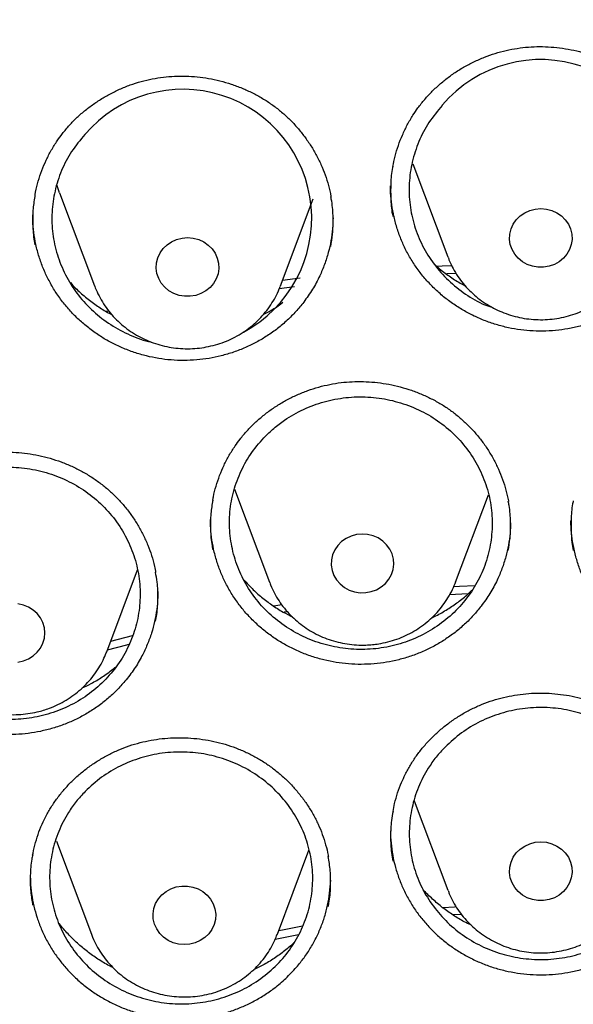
# Model space of a CAD drawing. Header units: millimetres. Extents: x 8 to 1577, y 12 to 2536.
# Tile 78 of 108: x 763 to 770, y 2148 to 2160. Entities that reach past the tile are written whole.
import ezdxf

# ---------------------------------------------------------------- set-up
doc = ezdxf.new("R2010")
doc.units = ezdxf.units.MM

msp = doc.modelspace()

# ---------------------------------------------------------------- linework, layer by layer
at = {"color": 7, "linetype": 'Continuous', "lineweight": 30}
for p, q in [((768.164, 2158.435), (768.611, 2157.247)), ((763.649, 2158.064), (763.614, 2158.167)), ((763.649, 2158.064), (764.096, 2156.876)), ((766.472, 2156.876), (766.891, 2157.989)), ((768.717, 2157.036), (768.597, 2157.031)), ((766.472, 2156.876), (766.47, 2156.871)), ((766.653, 2156.865), (766.455, 2156.84)), ((764.246, 2156.554), (764.277, 2156.56)), ((765.885, 2154.279), (766.332, 2153.091)), ((768.708, 2153.091), (769.129, 2154.207)), ((764.251, 2152.202), (764.644, 2153.248)), ((768.708, 2153.091), (768.712, 2153.101)), ((768.869, 2152.943), (768.63, 2152.931)), ((766.388, 2152.79), (766.49, 2152.807)), ((764.302, 2152.338), (764.583, 2152.412)), ((764.246, 2152.191), (764.251, 2152.202)), ((768.181, 2150.3), (768.611, 2149.158)), ((763.609, 2149.784), (764.056, 2148.596)), ((766.432, 2148.596), (766.836, 2149.671)), ((768.787, 2148.849), (768.682, 2148.842)), ((766.701, 2148.588), (766.403, 2148.528))]:
    msp.add_line(p, q, dxfattribs=at)
at = {"color": 7, "linetype": 'Continuous', "lineweight": 30, "flags": 128}
for points in [[(769.799, 2157.864), (769.87, 2157.858), (769.94, 2157.84), (770.004, 2157.81), (770.062, 2157.771), (770.112, 2157.722), (770.151, 2157.666), (770.179, 2157.604), (770.195, 2157.539), (770.199, 2157.471), (770.189, 2157.405), (770.167, 2157.341), (770.133, 2157.282), (770.088, 2157.229), (770.034, 2157.185), (769.973, 2157.15), (769.905, 2157.127), (769.835, 2157.115), (769.763, 2157.115), (769.693, 2157.127), (769.625, 2157.15), (769.564, 2157.185), (769.51, 2157.229), (769.465, 2157.282), (769.431, 2157.341), (769.409, 2157.405), (769.399, 2157.471), (769.403, 2157.539), (769.419, 2157.604), (769.447, 2157.666), (769.486, 2157.722), (769.536, 2157.771), (769.594, 2157.81), (769.658, 2157.84), (769.728, 2157.858), (769.799, 2157.864)], [(765.215, 2157.487), (765.286, 2157.493), (765.358, 2157.487), (765.427, 2157.468), (765.491, 2157.439), (765.549, 2157.399), (765.598, 2157.35), (765.637, 2157.294), (765.665, 2157.232), (765.681, 2157.166), (765.684, 2157.099), (765.674, 2157.032), (765.651, 2156.969), (765.617, 2156.909), (765.572, 2156.857), (765.518, 2156.813), (765.456, 2156.779), (765.389, 2156.755), (765.318, 2156.744), (765.246, 2156.744), (765.176, 2156.756), (765.109, 2156.78), (765.047, 2156.815), (764.994, 2156.86), (764.949, 2156.913), (764.916, 2156.972), (764.894, 2157.036), (764.884, 2157.103), (764.888, 2157.17), (764.904, 2157.235), (764.933, 2157.297), (764.973, 2157.353), (765.022, 2157.402), (765.081, 2157.441), (765.145, 2157.47), (765.215, 2157.487)], [(768.475, 2157.129), (768.539, 2157.132), (768.662, 2157.138)], [(766.5, 2156.95), (766.658, 2156.97), (766.723, 2156.978)], [(767.562, 2152.959), (767.632, 2152.972), (767.699, 2152.996), (767.76, 2153.032), (767.814, 2153.077), (767.857, 2153.13), (767.89, 2153.19), (767.912, 2153.254), (767.92, 2153.321), (767.916, 2153.388), (767.899, 2153.453), (767.87, 2153.515), (767.829, 2153.57), (767.779, 2153.618), (767.72, 2153.657), (767.655, 2153.685), (767.586, 2153.702), (767.514, 2153.707), (767.443, 2153.7), (767.374, 2153.681), (767.31, 2153.651), (767.253, 2153.611), (767.204, 2153.562), (767.165, 2153.505), (767.138, 2153.443), (767.123, 2153.377), (767.121, 2153.31), (767.132, 2153.243), (767.155, 2153.179), (767.19, 2153.121), (767.235, 2153.069), (767.29, 2153.025), (767.352, 2152.992), (767.42, 2152.969), (767.49, 2152.958), (767.562, 2152.959)], [(768.684, 2153.038), (768.762, 2153.042), (768.959, 2153.051)], [(763.186, 2152.086), (763.252, 2152.113), (763.312, 2152.15), (763.364, 2152.196), (763.406, 2152.251), (763.437, 2152.311), (763.456, 2152.376), (763.462, 2152.443), (763.456, 2152.51), (763.437, 2152.575), (763.406, 2152.636), (763.364, 2152.69), (763.312, 2152.736), (763.252, 2152.773), (763.186, 2152.8), (763.116, 2152.815)], [(766.565, 2152.714), (766.529, 2152.709), (766.521, 2152.708)], [(764.528, 2152.294), (764.504, 2152.288), (764.258, 2152.222)], [(763.116, 2152.071), (763.186, 2152.086)], [(769.799, 2149.775), (769.87, 2149.769), (769.94, 2149.751), (770.004, 2149.722), (770.062, 2149.682), (770.112, 2149.634), (770.151, 2149.578), (770.179, 2149.516), (770.195, 2149.45), (770.199, 2149.383), (770.189, 2149.316), (770.167, 2149.252), (770.133, 2149.193), (770.088, 2149.14), (770.034, 2149.096), (769.973, 2149.062), (769.905, 2149.038), (769.835, 2149.026), (769.763, 2149.026), (769.693, 2149.038), (769.625, 2149.062), (769.564, 2149.096), (769.51, 2149.14), (769.465, 2149.193), (769.431, 2149.252), (769.409, 2149.316), (769.399, 2149.383), (769.403, 2149.45), (769.419, 2149.516), (769.447, 2149.578), (769.486, 2149.634), (769.536, 2149.682), (769.594, 2149.722), (769.658, 2149.751), (769.728, 2149.769), (769.799, 2149.775)], [(765.14, 2149.2), (765.211, 2149.211), (765.283, 2149.211), (765.353, 2149.198), (765.42, 2149.174), (765.481, 2149.139), (765.535, 2149.094), (765.579, 2149.042), (765.613, 2148.982), (765.634, 2148.918), (765.644, 2148.851), (765.64, 2148.784), (765.623, 2148.719), (765.595, 2148.657), (765.555, 2148.601), (765.505, 2148.553), (765.446, 2148.514), (765.382, 2148.485), (765.312, 2148.467), (765.241, 2148.462), (765.169, 2148.468), (765.1, 2148.487), (765.036, 2148.516), (764.978, 2148.556), (764.929, 2148.605), (764.89, 2148.662), (764.862, 2148.724), (764.847, 2148.79), (764.844, 2148.857), (764.854, 2148.923), (764.877, 2148.987), (764.912, 2149.046), (764.957, 2149.099), (765.011, 2149.142), (765.073, 2149.176), (765.14, 2149.2)], [(768.545, 2148.936), (768.698, 2148.947), (768.717, 2148.948)], [(766.449, 2148.642), (766.519, 2148.656), (766.752, 2148.701)]]:
    msp.add_lwpolyline(points, dxfattribs=at)
at = {"color": 7, "linetype": 'Continuous', "lineweight": 30}
for centre, radius, start, end in [((769.797, 2158.123), 1.645, 291.5486, 139.8608), ((765.224, 2157.741), 1.647, 298.0688, 139.4752)]:
    msp.add_arc(centre, radius, start, end, dxfattribs=at)
for points, knots in [([(802.175, 2150.439), (802.162, 2150.485), (802.133, 2150.586), (802.084, 2150.752), (802.027, 2150.944), (801.961, 2151.163), (801.887, 2151.403), (801.803, 2151.666), (801.7, 2151.979), (801.574, 2152.348), (801.42, 2152.775), (801.244, 2153.246), (801.04, 2153.759), (800.807, 2154.316), (800.545, 2154.906), (800.253, 2155.527), (799.972, 2156.091), (799.71, 2156.591), (799.476, 2157.021), (799.236, 2157.447), (798.996, 2157.855), (798.766, 2158.236), (798.546, 2158.588), (798.337, 2158.912), (798.139, 2159.213), (797.952, 2159.49), (797.778, 2159.742), (797.621, 2159.966), (797.481, 2160.161), (797.359, 2160.328), (797.26, 2160.462), (797.183, 2160.566), (797.126, 2160.643), (797.079, 2160.705), (797.033, 2160.765), (796.98, 2160.835), (796.912, 2160.924), (796.824, 2161.039), (796.713, 2161.181), (796.578, 2161.352), (796.421, 2161.548), (796.241, 2161.769), (795.961, 2162.105), (795.591, 2162.537), (795.138, 2163.041), (794.698, 2163.512), (794.272, 2163.95), (793.862, 2164.356), (793.463, 2164.738), (793.059, 2165.112), (792.624, 2165.501), (792.145, 2165.914), (791.617, 2166.35), (791.052, 2166.797), (790.449, 2167.252), (789.809, 2167.714), (789.123, 2168.182), (788.392, 2168.656), (787.671, 2169.096), (786.97, 2169.502), (786.294, 2169.872), (785.604, 2170.231), (784.917, 2170.568), (784.251, 2170.876), (783.612, 2171.157), (783, 2171.411), (782.416, 2171.64), (781.861, 2171.847), (781.34, 2172.031), (780.852, 2172.196), (780.399, 2172.341), (779.976, 2172.471), (779.596, 2172.582), (779.257, 2172.678), (778.96, 2172.758), (778.699, 2172.827), (778.489, 2172.881), (778.328, 2172.921), (778.201, 2172.952), (778.08, 2172.981), (777.937, 2173.015), (777.758, 2173.057), (777.532, 2173.109), (777.264, 2173.168), (776.954, 2173.233), (776.602, 2173.304), (776.208, 2173.379), (775.771, 2173.456), (775.291, 2173.535), (774.769, 2173.613), (774.203, 2173.689), (773.594, 2173.76), (772.903, 2173.828), (772.149, 2173.887), (771.353, 2173.931), (770.574, 2173.957), (769.745, 2173.966), (768.872, 2173.955), (767.959, 2173.918), (767.083, 2173.861), (766.244, 2173.786), (765.53, 2173.706), (764.934, 2173.627), (764.446, 2173.556), (763.976, 2173.481), (763.521, 2173.402), (763.084, 2173.321), (762.695, 2173.243), (762.362, 2173.174), (762.093, 2173.115), (761.867, 2173.063), (761.691, 2173.023), (761.561, 2172.992), (761.472, 2172.97), (761.401, 2172.953), (761.324, 2172.934), (761.22, 2172.909), (761.079, 2172.873), (760.911, 2172.83), (760.721, 2172.781), (760.509, 2172.724), (760.24, 2172.65), (759.906, 2172.555), (759.502, 2172.435), (759.057, 2172.296), (758.574, 2172.139), (758.066, 2171.965), (757.548, 2171.778), (756.886, 2171.527), (756.085, 2171.202), (755.149, 2170.789), (754.2, 2170.337), (753.239, 2169.841), (752.269, 2169.3), (751.312, 2168.725), (750.372, 2168.117), (749.484, 2167.499), (748.654, 2166.883), (747.889, 2166.278), (747.159, 2165.666), (746.466, 2165.049), (745.808, 2164.43), (745.185, 2163.809), (744.639, 2163.236), (744.166, 2162.716), (743.766, 2162.258), (743.398, 2161.819), (743.127, 2161.486), (742.943, 2161.254), (742.838, 2161.12), (742.746, 2161.003), (742.676, 2160.911), (742.628, 2160.848), (742.591, 2160.8), (742.553, 2160.75), (742.504, 2160.685), (742.436, 2160.595), (742.348, 2160.476), (742.237, 2160.326), (742.109, 2160.149), (741.963, 2159.946), (741.805, 2159.72), (741.559, 2159.364), (741.233, 2158.874), (740.848, 2158.265), (740.477, 2157.647), (740.121, 2157.023), (739.77, 2156.371), (739.465, 2155.772), (739.206, 2155.234), (738.989, 2154.762), (738.776, 2154.278), (738.572, 2153.792), (738.382, 2153.316), (738.211, 2152.867), (738.06, 2152.449), (737.926, 2152.064), (737.808, 2151.711), (737.706, 2151.392), (737.617, 2151.106), (737.542, 2150.853), (737.478, 2150.636), (737.441, 2150.501), (737.423, 2150.439)], [0, 0, 0, 0, 0.001644, 0.003567, 0.005926, 0.008642, 0.011704, 0.015019, 0.018579, 0.023611, 0.029063, 0.034936, 0.041694, 0.048934, 0.056656, 0.06486, 0.073546, 0.07922, 0.085081, 0.091045, 0.096702, 0.101999, 0.106935, 0.111512, 0.115728, 0.119759, 0.123395, 0.126635, 0.12948, 0.131931, 0.133986, 0.13539, 0.136523, 0.137384, 0.138168, 0.139194, 0.140505, 0.142143, 0.144321, 0.146894, 0.149861, 0.153223, 0.156966, 0.165341, 0.17331, 0.180874, 0.188033, 0.194788, 0.201137, 0.207384, 0.214068, 0.221552, 0.229529, 0.237999, 0.246702, 0.255871, 0.265506, 0.275605, 0.28617, 0.294797, 0.303711, 0.312856, 0.321711, 0.330153, 0.33818, 0.345793, 0.352992, 0.359777, 0.366147, 0.372001, 0.377456, 0.382511, 0.387167, 0.391045, 0.394595, 0.397716, 0.400318, 0.401997, 0.403407, 0.404797, 0.406269, 0.408439, 0.411091, 0.414224, 0.417838, 0.421934, 0.426512, 0.43157, 0.437111, 0.443132, 0.449635, 0.45662, 0.464085, 0.473353, 0.48246, 0.491324, 0.499945, 0.510755, 0.521155, 0.531147, 0.540731, 0.549906, 0.555693, 0.561304, 0.56674, 0.572001, 0.577087, 0.581955, 0.585584, 0.588725, 0.591376, 0.593539, 0.594895, 0.595949, 0.596701, 0.597372, 0.598676, 0.600383, 0.602357, 0.6046, 0.60711, 0.609889, 0.614191, 0.61901, 0.624346, 0.630198, 0.636467, 0.64279, 0.649134, 0.660817, 0.672571, 0.684395, 0.697141, 0.709968, 0.722876, 0.735865, 0.748901, 0.760534, 0.7719, 0.782999, 0.79383, 0.804396, 0.814693, 0.824724, 0.832252, 0.839416, 0.846155, 0.852469, 0.85459, 0.856659, 0.858496, 0.859866, 0.860768, 0.861303, 0.862016, 0.86298, 0.864193, 0.866024, 0.868232, 0.870816, 0.873777, 0.877111, 0.880623, 0.889162, 0.898067, 0.906326, 0.914876, 0.923718, 0.932851, 0.938938, 0.945148, 0.95148, 0.957927, 0.964124, 0.969879, 0.97519, 0.980058, 0.984485, 0.988469, 0.992012, 0.995113, 0.997776, 1, 1, 1, 1]), ([(737.464, 2138.407), (737.467, 2138.43), (737.502, 2138.641), (737.577, 2139.037), (737.69, 2139.596), (737.816, 2140.153), (737.952, 2140.707), (738.099, 2141.259), (738.257, 2141.809), (738.425, 2142.355), (738.605, 2142.899), (738.795, 2143.439), (738.996, 2143.976), (739.207, 2144.509), (739.429, 2145.039), (739.662, 2145.564), (739.904, 2146.086), (740.157, 2146.603), (740.42, 2147.115), (740.694, 2147.623), (740.977, 2148.126), (741.27, 2148.625), (741.573, 2149.118), (741.885, 2149.605), (742.207, 2150.087), (742.539, 2150.564), (742.88, 2151.034), (743.23, 2151.499), (743.589, 2151.957), (743.957, 2152.409), (744.335, 2152.855), (744.72, 2153.294), (745.115, 2153.726), (745.518, 2154.152), (745.929, 2154.57), (746.348, 2154.981), (746.776, 2155.384), (747.211, 2155.781), (747.654, 2156.169), (748.105, 2156.55), (748.563, 2156.923), (749.029, 2157.288), (749.501, 2157.644), (749.981, 2157.993), (750.467, 2158.333), (750.96, 2158.664), (751.46, 2158.987), (751.965, 2159.301), (752.477, 2159.607), (752.995, 2159.903), (753.518, 2160.19), (754.048, 2160.469), (754.582, 2160.738), (755.122, 2160.997), (755.667, 2161.247), (756.216, 2161.488), (756.771, 2161.719), (757.329, 2161.941), (757.892, 2162.152), (758.459, 2162.354), (759.03, 2162.546), (759.605, 2162.728), (760.183, 2162.9), (760.765, 2163.062), (761.349, 2163.214), (761.937, 2163.356), (762.527, 2163.487), (763.12, 2163.609), (763.715, 2163.719), (764.312, 2163.82), (764.911, 2163.91), (765.511, 2163.99), (766.113, 2164.059), (766.717, 2164.118), (767.321, 2164.166), (767.926, 2164.204), (768.532, 2164.231), (769.139, 2164.248), (769.745, 2164.254), (770.352, 2164.25), (770.958, 2164.235), (771.564, 2164.209), (772.169, 2164.174), (772.774, 2164.127), (773.377, 2164.07), (773.98, 2164.003), (774.581, 2163.925), (775.18, 2163.837), (775.777, 2163.738), (776.373, 2163.629), (776.966, 2163.51), (777.556, 2163.38), (778.144, 2163.24), (778.729, 2163.09), (779.312, 2162.93), (779.89, 2162.76), (780.466, 2162.579), (781.037, 2162.389), (781.605, 2162.189), (782.169, 2161.979), (782.728, 2161.759), (783.283, 2161.53), (783.834, 2161.291), (784.38, 2161.042), (784.92, 2160.784), (785.456, 2160.517), (785.986, 2160.241), (786.51, 2159.955), (787.029, 2159.66), (787.542, 2159.356), (788.049, 2159.044), (788.549, 2158.722), (789.043, 2158.392), (789.531, 2158.054), (790.012, 2157.707), (790.485, 2157.352), (790.952, 2156.988), (791.412, 2156.617), (791.864, 2156.238), (792.308, 2155.85), (792.745, 2155.456), (793.174, 2155.053), (793.595, 2154.644), (794.007, 2154.227), (794.412, 2153.803), (794.808, 2153.372), (795.195, 2152.934), (795.574, 2152.49), (795.944, 2152.039), (796.304, 2151.581), (796.656, 2151.118), (796.999, 2150.648), (797.332, 2150.173), (797.656, 2149.692), (797.97, 2149.205), (798.275, 2148.713), (798.569, 2148.216), (798.854, 2147.714), (799.129, 2147.207), (799.394, 2146.695), (799.649, 2146.179), (799.894, 2145.658), (800.128, 2145.133), (800.352, 2144.604), (800.565, 2144.072), (800.768, 2143.536), (800.96, 2142.996), (801.141, 2142.453), (801.312, 2141.907), (801.472, 2141.358), (801.621, 2140.807), (801.759, 2140.253), (801.886, 2139.696), (802.002, 2139.138), (802.086, 2138.696), (802.128, 2138.44), (802.14, 2138.372)], [0, 0, 0, 0, 0.000813, 0.007373, 0.013933, 0.020493, 0.027053, 0.033613, 0.040172, 0.046732, 0.053292, 0.059852, 0.066411, 0.072971, 0.07953, 0.08609, 0.092649, 0.099209, 0.105768, 0.112327, 0.118886, 0.125445, 0.132004, 0.138563, 0.145122, 0.151681, 0.158239, 0.164798, 0.171356, 0.177915, 0.184473, 0.191032, 0.19759, 0.204148, 0.210706, 0.217264, 0.223822, 0.23038, 0.236938, 0.243495, 0.250053, 0.256611, 0.263168, 0.269726, 0.276283, 0.282841, 0.289398, 0.295955, 0.302512, 0.30907, 0.315627, 0.322184, 0.328741, 0.335298, 0.341855, 0.348412, 0.354969, 0.361525, 0.368082, 0.374639, 0.381196, 0.387752, 0.394309, 0.400866, 0.407422, 0.413979, 0.420535, 0.427092, 0.433648, 0.440205, 0.446761, 0.453318, 0.459874, 0.466431, 0.472987, 0.479544, 0.4861, 0.492656, 0.499213, 0.505769, 0.512326, 0.518882, 0.525438, 0.531995, 0.538551, 0.545108, 0.551664, 0.558221, 0.564777, 0.571333, 0.57789, 0.584446, 0.591003, 0.597559, 0.604116, 0.610672, 0.617229, 0.623786, 0.630342, 0.636899, 0.643456, 0.650012, 0.656569, 0.663126, 0.669683, 0.67624, 0.682797, 0.689353, 0.69591, 0.702467, 0.709025, 0.715582, 0.722139, 0.728696, 0.735253, 0.741811, 0.748368, 0.754926, 0.761483, 0.768041, 0.774598, 0.781156, 0.787714, 0.794272, 0.80083, 0.807388, 0.813946, 0.820504, 0.827062, 0.83362, 0.840179, 0.846737, 0.853296, 0.859854, 0.866413, 0.872971, 0.87953, 0.886089, 0.892648, 0.899207, 0.905766, 0.912325, 0.918885, 0.925444, 0.932003, 0.938563, 0.945122, 0.951682, 0.958241, 0.964801, 0.971361, 0.977921, 0.984481, 0.99104, 0.9976, 1, 1, 1, 1]), ([(768.229, 2159.15), (768.243, 2159.168), (768.285, 2159.224), (768.362, 2159.314), (768.463, 2159.414), (768.572, 2159.508), (768.688, 2159.594), (768.812, 2159.672), (768.942, 2159.74), (769.077, 2159.799), (769.215, 2159.848), (769.356, 2159.886), (769.498, 2159.913), (769.641, 2159.929), (769.785, 2159.935), (769.931, 2159.93), (770.077, 2159.914), (770.223, 2159.888), (770.367, 2159.851), (770.507, 2159.804), (770.642, 2159.747), (770.772, 2159.681), (770.894, 2159.606), (771.009, 2159.523), (771.117, 2159.431), (771.219, 2159.331), (771.313, 2159.223), (771.399, 2159.107), (771.477, 2158.985), (771.544, 2158.858), (771.601, 2158.727), (771.647, 2158.592), (771.676, 2158.484), (771.686, 2158.421), (771.689, 2158.404)], [0, 0, 0, 0, 0.015932, 0.047837, 0.079926, 0.11227, 0.14482, 0.177509, 0.210255, 0.242944, 0.275486, 0.307805, 0.339838, 0.371524, 0.403251, 0.435419, 0.467942, 0.500712, 0.5336, 0.566451, 0.599109, 0.631459, 0.663415, 0.695033, 0.726873, 0.759117, 0.791657, 0.824419, 0.857313, 0.890241, 0.923087, 0.955777, 0.988255, 1, 1, 1, 1]), ([(763.686, 2158.822), (763.7, 2158.84), (763.744, 2158.895), (763.823, 2158.982), (763.926, 2159.079), (764.038, 2159.169), (764.157, 2159.251), (764.283, 2159.325), (764.415, 2159.39), (764.551, 2159.445), (764.691, 2159.489), (764.833, 2159.523), (764.975, 2159.545), (765.119, 2159.557), (765.263, 2159.558), (765.409, 2159.549), (765.554, 2159.528), (765.699, 2159.498), (765.842, 2159.456), (765.981, 2159.405), (766.115, 2159.344), (766.242, 2159.274), (766.362, 2159.196), (766.475, 2159.109), (766.58, 2159.014), (766.679, 2158.911), (766.77, 2158.799), (766.853, 2158.681), (766.927, 2158.557), (766.991, 2158.428), (767.045, 2158.295), (767.086, 2158.159), (767.11, 2158.064), (767.117, 2158.015), (767.117, 2158.012)], [0, 0, 0, 0, 0.0160786, 0.0482873, 0.0806833, 0.1133376, 0.146201, 0.1792056, 0.2122696, 0.2452775, 0.2781374, 0.3107734, 0.3431199, 0.3751192, 0.4071579, 0.4396434, 0.4724888, 0.5055847, 0.5388035, 0.5719868, 0.604977, 0.6376587, 0.6699437, 0.7018867, 0.734052, 0.7666234, 0.7994932, 0.8325845, 0.8658079, 0.8990646, 0.9322376, 0.9652521, 0.9980539, 1, 1, 1, 1]), ([(767.909, 2158.403), (767.918, 2158.446), (767.936, 2158.536), (767.977, 2158.671), (768.029, 2158.804), (768.091, 2158.933), (768.158, 2159.049), (768.207, 2159.119), (768.229, 2159.15)], [0, 0, 0, 0, 0.163281, 0.339133, 0.514601, 0.689248, 0.86274, 1, 1, 1, 1]), ([(768.539, 2159.183), (768.48, 2159.112), (768.362, 2158.969), (768.234, 2158.723), (768.149, 2158.46), (768.11, 2158.188), (768.12, 2157.913), (768.177, 2157.643), (768.281, 2157.387), (768.428, 2157.151), (768.614, 2156.942), (768.833, 2156.768), (769.027, 2156.652), (769.15, 2156.611), (769.184, 2156.6)], [0, 0, 0, 0, 0.087881, 0.175762, 0.263641, 0.35152, 0.43943, 0.52734, 0.615257, 0.703174, 0.791063, 0.878952, 0.966792, 1, 1, 1, 1]), ([(763.336, 2158.035), (763.338, 2158.049), (763.348, 2158.109), (763.376, 2158.215), (763.42, 2158.351), (763.476, 2158.483), (763.542, 2158.61), (763.612, 2158.723), (763.663, 2158.792), (763.686, 2158.822)], [0, 0, 0, 0, 0.047279, 0.212495, 0.37797, 0.543076, 0.707404, 0.870639, 1, 1, 1, 1]), ([(763.972, 2158.811), (763.913, 2158.74), (763.795, 2158.598), (763.667, 2158.352), (763.583, 2158.09), (763.545, 2157.817), (763.555, 2157.543), (763.613, 2157.273), (763.717, 2157.017), (763.864, 2156.78), (764.05, 2156.571), (764.269, 2156.394), (764.517, 2156.259), (764.703, 2156.182), (764.806, 2156.164), (764.817, 2156.162)], [0, 0, 0, 0, 0.082553, 0.165107, 0.247659, 0.330211, 0.4128, 0.495389, 0.578001, 0.660612, 0.743213, 0.825814, 0.908378, 0.990941, 1, 1, 1, 1]), ([(767.908, 2158.406), (767.907, 2158.401), (767.89, 2158.327), (767.879, 2158.182), (767.88, 2157.974), (767.891, 2157.833), (767.908, 2157.764), (767.908, 2157.764)], [0, 0, 0, 0, 0.024508, 0.349081, 0.67265, 0.996302, 1, 1, 1, 1]), ([(771.375, 2157.094), (771.343, 2157.052), (771.28, 2156.969), (771.171, 2156.853), (771.052, 2156.745), (770.924, 2156.648), (770.789, 2156.562), (770.647, 2156.487), (770.497, 2156.424), (770.343, 2156.373), (770.186, 2156.335), (770.027, 2156.31), (769.865, 2156.298), (769.702, 2156.299), (769.542, 2156.313), (769.383, 2156.341), (769.227, 2156.381), (769.074, 2156.434), (768.927, 2156.499), (768.787, 2156.575), (768.652, 2156.663), (768.526, 2156.762), (768.41, 2156.87), (768.303, 2156.987), (768.206, 2157.113), (768.121, 2157.247), (768.048, 2157.386), (767.988, 2157.531), (767.94, 2157.681), (767.905, 2157.835), (767.885, 2157.989), (767.877, 2158.095), (767.879, 2158.15), (767.879, 2158.153)], [0, 0, 0, 0, 0.032896, 0.065794, 0.099645, 0.133496, 0.166392, 0.199289, 0.23315, 0.267011, 0.299806, 0.3326, 0.366354, 0.400106, 0.432814, 0.465522, 0.499177, 0.532831, 0.56562, 0.598408, 0.63215, 0.665892, 0.698679, 0.731466, 0.765203, 0.798941, 0.831777, 0.864614, 0.898403, 0.932191, 0.965036, 0.997883, 1, 1, 1, 1]), ([(763.335, 2158.039), (763.326, 2157.981), (763.305, 2157.855), (763.304, 2157.658), (763.313, 2157.502), (763.332, 2157.418), (763.335, 2157.402)], [0, 0, 0, 0, 0.271175, 0.597575, 0.924202, 1, 1, 1, 1]), ([(767.114, 2157.38), (767.123, 2157.433), (767.144, 2157.555), (767.147, 2157.748), (767.138, 2157.908), (767.119, 2157.996), (767.115, 2158.015)], [0, 0, 0, 0, 0.251379, 0.580282, 0.908136, 1, 1, 1, 1]), ([(766.769, 2156.669), (766.736, 2156.629), (766.671, 2156.548), (766.559, 2156.436), (766.437, 2156.332), (766.306, 2156.238), (766.168, 2156.157), (766.024, 2156.087), (765.873, 2156.028), (765.717, 2155.982), (765.56, 2155.949), (765.4, 2155.929), (765.238, 2155.922), (765.075, 2155.928), (764.915, 2155.948), (764.758, 2155.98), (764.602, 2156.025), (764.451, 2156.083), (764.306, 2156.152), (764.168, 2156.232), (764.036, 2156.325), (763.912, 2156.428), (763.799, 2156.539), (763.696, 2156.659), (763.603, 2156.789), (763.522, 2156.925), (763.453, 2157.066), (763.397, 2157.213), (763.353, 2157.364), (763.323, 2157.519), (763.307, 2157.66), (763.307, 2157.749), (763.306, 2157.786)], [0, 0, 0, 0, 0.033228, 0.066458, 0.100649, 0.13484, 0.168089, 0.201339, 0.235563, 0.269787, 0.30294, 0.336092, 0.370214, 0.404334, 0.437413, 0.470492, 0.504528, 0.538564, 0.571739, 0.604914, 0.639052, 0.673191, 0.706372, 0.739553, 0.773696, 0.807839, 0.841069, 0.874299, 0.908493, 0.942687, 0.975917, 1, 1, 1, 1]), ([(767.144, 2157.748), (767.143, 2157.7), (767.14, 2157.602), (767.119, 2157.453), (767.085, 2157.301), (767.037, 2157.151), (766.971, 2156.993), (766.884, 2156.83), (766.807, 2156.723), (766.769, 2156.669)], [0, 0, 0, 0, 0.122002, 0.255178, 0.388354, 0.525392, 0.662429, 0.83028, 1, 1, 1, 1]), ([(768.43, 2157.163), (768.461, 2157.135), (768.535, 2157.068), (768.661, 2156.979), (768.764, 2156.913), (768.823, 2156.884), (768.833, 2156.879)], [0, 0, 0, 0, 0.257307, 0.602346, 0.937905, 1, 1, 1, 1]), ([(768.614, 2157.244), (768.619, 2157.229), (768.637, 2157.179), (768.678, 2157.096), (768.738, 2156.997), (768.807, 2156.904), (768.886, 2156.818), (768.972, 2156.739), (769.066, 2156.668), (769.167, 2156.606), (769.273, 2156.553), (769.384, 2156.511), (769.499, 2156.478), (769.616, 2156.456), (769.736, 2156.445), (769.856, 2156.444), (769.975, 2156.455), (770.093, 2156.476), (770.209, 2156.509), (770.321, 2156.551), (770.428, 2156.604), (770.53, 2156.667), (770.625, 2156.738), (770.712, 2156.818), (770.791, 2156.905), (770.862, 2156.999), (770.921, 2157.099), (770.962, 2157.18), (770.979, 2157.229), (770.983, 2157.241)], [0, 0, 0, 0, 0.015259, 0.053576, 0.091942, 0.130371, 0.168875, 0.207461, 0.246132, 0.28489, 0.323732, 0.362652, 0.401644, 0.4407, 0.479809, 0.518961, 0.558145, 0.597344, 0.636545, 0.675736, 0.714901, 0.754027, 0.793099, 0.832104, 0.871032, 0.909874, 0.948624, 0.98728, 1, 1, 1, 1]), ([(763.788, 2156.918), (763.809, 2156.894), (763.869, 2156.829), (763.978, 2156.733), (764.113, 2156.631), (764.226, 2156.557), (764.296, 2156.521), (764.316, 2156.511)], [0, 0, 0, 0, 0.142759, 0.397389, 0.652019, 0.899606, 1, 1, 1, 1]), ([(764.095, 2156.882), (764.098, 2156.872), (764.114, 2156.826), (764.152, 2156.747), (764.21, 2156.647), (764.277, 2156.552), (764.354, 2156.464), (764.439, 2156.384), (764.531, 2156.311), (764.63, 2156.248), (764.735, 2156.193), (764.846, 2156.148), (764.96, 2156.113), (765.077, 2156.089), (765.196, 2156.075), (765.316, 2156.073), (765.436, 2156.081), (765.554, 2156.101), (765.671, 2156.131), (765.783, 2156.171), (765.892, 2156.222), (765.994, 2156.282), (766.091, 2156.352), (766.18, 2156.43), (766.261, 2156.516), (766.333, 2156.608), (766.395, 2156.708), (766.441, 2156.795), (766.461, 2156.851), (766.469, 2156.871)], [0, 0, 0, 0, 0.010554, 0.048731, 0.086953, 0.125236, 0.163592, 0.202027, 0.240548, 0.279154, 0.317845, 0.356616, 0.39546, 0.434369, 0.473333, 0.512342, 0.551386, 0.590448, 0.629515, 0.668574, 0.707611, 0.746611, 0.785561, 0.824447, 0.863258, 0.901984, 0.94062, 0.979162, 1, 1, 1, 1]), ([(766.253, 2156.51), (766.286, 2156.528), (766.369, 2156.573), (766.453, 2156.627), (766.5, 2156.665), (766.503, 2156.668)], [0, 0, 0, 0, 0.381712, 0.956387, 1, 1, 1, 1]), ([(765.956, 2154.919), (765.97, 2154.937), (766.014, 2154.992), (766.093, 2155.078), (766.196, 2155.176), (766.308, 2155.266), (766.427, 2155.348), (766.553, 2155.422), (766.684, 2155.487), (766.82, 2155.541), (766.96, 2155.586), (767.102, 2155.62), (767.245, 2155.643), (767.388, 2155.655), (767.532, 2155.656), (767.678, 2155.647), (767.823, 2155.628), (767.968, 2155.597), (768.111, 2155.557), (768.25, 2155.506), (768.383, 2155.446), (768.511, 2155.377), (768.631, 2155.299), (768.743, 2155.213), (768.849, 2155.119), (768.948, 2155.016), (769.039, 2154.906), (769.122, 2154.788), (769.195, 2154.665), (769.259, 2154.536), (769.313, 2154.404), (769.354, 2154.269), (769.378, 2154.175), (769.385, 2154.126), (769.385, 2154.123)], [0, 0, 0, 0, 0.016083, 0.048292, 0.080688, 0.113341, 0.146202, 0.179205, 0.212267, 0.245274, 0.278133, 0.310769, 0.343115, 0.375111, 0.407147, 0.43963, 0.472473, 0.505565, 0.538779, 0.571955, 0.604937, 0.637608, 0.669883, 0.701815, 0.733979, 0.766546, 0.799412, 0.832502, 0.865723, 0.898978, 0.932149, 0.96516, 0.997958, 1, 1, 1, 1]), ([(766.261, 2154.938), (766.2, 2154.868), (766.08, 2154.728), (765.949, 2154.486), (765.859, 2154.227), (765.816, 2153.957), (765.822, 2153.683), (765.875, 2153.415), (765.974, 2153.159), (766.116, 2152.921), (766.298, 2152.711), (766.514, 2152.533), (766.758, 2152.392), (767.023, 2152.292), (767.301, 2152.237), (767.585, 2152.227), (767.866, 2152.263), (768.137, 2152.344), (768.39, 2152.468), (768.618, 2152.63), (768.814, 2152.828), (768.973, 2153.054), (769.089, 2153.302), (769.161, 2153.566), (769.185, 2153.839), (769.163, 2154.111), (769.092, 2154.376), (768.976, 2154.626), (768.818, 2154.853), (768.623, 2155.053), (768.396, 2155.217), (768.144, 2155.343), (767.873, 2155.426), (767.591, 2155.465), (767.307, 2155.457), (767.029, 2155.404), (766.764, 2155.307), (766.55, 2155.185), (766.384, 2155.059), (766.302, 2154.978), (766.261, 2154.938)], [0, 0, 0, 0, 0.026853, 0.053705, 0.080557, 0.107409, 0.134271, 0.161133, 0.187999, 0.214865, 0.241727, 0.26859, 0.295441, 0.322292, 0.34913, 0.375968, 0.402796, 0.429625, 0.456452, 0.483278, 0.510112, 0.536946, 0.563791, 0.590637, 0.617496, 0.644355, 0.67122, 0.698086, 0.72495, 0.751815, 0.77867, 0.805525, 0.832367, 0.859209, 0.88604, 0.91287, 0.939697, 0.966523, 0.983262, 1, 1, 1, 1]), ([(765.608, 2154.136), (765.61, 2154.151), (765.62, 2154.213), (765.648, 2154.32), (765.693, 2154.455), (765.749, 2154.587), (765.815, 2154.713), (765.885, 2154.824), (765.934, 2154.89), (765.956, 2154.919)], [0, 0, 0, 0, 0.052591, 0.2181, 0.383847, 0.549209, 0.713774, 0.877228, 1, 1, 1, 1]), ([(761.491, 2154.079), (761.507, 2154.097), (761.552, 2154.15), (761.635, 2154.233), (761.742, 2154.326), (761.856, 2154.411), (761.978, 2154.489), (762.107, 2154.557), (762.241, 2154.616), (762.379, 2154.666), (762.52, 2154.705), (762.663, 2154.733), (762.807, 2154.75), (762.95, 2154.757), (763.095, 2154.752), (763.239, 2154.737), (763.384, 2154.712), (763.528, 2154.676), (763.669, 2154.63), (763.806, 2154.574), (763.937, 2154.508), (764.062, 2154.434), (764.179, 2154.352), (764.288, 2154.261), (764.39, 2154.163), (764.485, 2154.057), (764.572, 2153.943), (764.65, 2153.823), (764.719, 2153.697), (764.778, 2153.566), (764.826, 2153.432), (764.859, 2153.314), (764.872, 2153.241), (764.877, 2153.215)], [0, 0, 0, 0, 0.016333, 0.04905, 0.081956, 0.115125, 0.148508, 0.182035, 0.215624, 0.24916, 0.282547, 0.315707, 0.348574, 0.381087, 0.413639, 0.446646, 0.48002, 0.513649, 0.547404, 0.581123, 0.614646, 0.647856, 0.680663, 0.713122, 0.745813, 0.778912, 0.812314, 0.845941, 0.879702, 0.913495, 0.947201, 0.980745, 1, 1, 1, 1]), ([(761.763, 2154.046), (761.703, 2153.977), (761.583, 2153.838), (761.451, 2153.596), (761.361, 2153.338), (761.318, 2153.069), (761.324, 2152.796), (761.376, 2152.527), (761.475, 2152.271), (761.617, 2152.033), (761.798, 2151.822), (762.014, 2151.642), (762.257, 2151.5), (762.522, 2151.399), (762.8, 2151.342), (763.084, 2151.331), (763.366, 2151.366), (763.637, 2151.445), (763.89, 2151.567), (764.118, 2151.728), (764.313, 2151.924), (764.473, 2152.149), (764.589, 2152.397), (764.662, 2152.66), (764.686, 2152.932), (764.664, 2153.204), (764.593, 2153.469), (764.478, 2153.72), (764.321, 2153.948), (764.126, 2154.148), (763.899, 2154.314), (763.647, 2154.441), (763.376, 2154.525), (763.094, 2154.566), (762.811, 2154.56), (762.532, 2154.508), (762.267, 2154.412), (762.053, 2154.292), (761.886, 2154.167), (761.804, 2154.087), (761.763, 2154.046)], [0, 0, 0, 0, 0.026844, 0.053689, 0.080533, 0.107377, 0.134232, 0.161087, 0.187951, 0.214815, 0.241681, 0.268547, 0.295406, 0.322264, 0.34911, 0.375957, 0.40279, 0.429624, 0.456451, 0.483278, 0.510106, 0.536934, 0.563772, 0.59061, 0.617461, 0.644312, 0.671174, 0.698036, 0.724903, 0.751769, 0.778631, 0.805492, 0.832343, 0.859193, 0.88603, 0.912867, 0.939695, 0.966523, 0.983262, 1, 1, 1, 1]), ([(765.607, 2154.14), (765.598, 2154.083), (765.577, 2153.958), (765.576, 2153.761), (765.585, 2153.607), (765.604, 2153.524), (765.607, 2153.509)], [0, 0, 0, 0, 0.272608, 0.599787, 0.927194, 1, 1, 1, 1]), ([(769.382, 2153.496), (769.391, 2153.548), (769.412, 2153.67), (769.415, 2153.862), (769.406, 2154.021), (769.387, 2154.107), (769.383, 2154.126)], [0, 0, 0, 0, 0.252537, 0.582005, 0.910423, 1, 1, 1, 1]), ([(770.214, 2154.131), (770.213, 2154.128), (770.196, 2154.056), (770.185, 2153.913), (770.185, 2153.705), (770.197, 2153.565), (770.214, 2153.496), (770.214, 2153.495)], [0, 0, 0, 0, 0.019211, 0.344636, 0.669053, 0.993594, 1, 1, 1, 1]), ([(769.037, 2152.786), (769.004, 2152.746), (768.939, 2152.665), (768.826, 2152.553), (768.704, 2152.449), (768.573, 2152.356), (768.436, 2152.275), (768.292, 2152.205), (768.141, 2152.146), (767.985, 2152.1), (767.828, 2152.067), (767.668, 2152.047), (767.505, 2152.04), (767.343, 2152.046), (767.183, 2152.065), (767.026, 2152.097), (766.871, 2152.142), (766.719, 2152.199), (766.575, 2152.268), (766.437, 2152.348), (766.305, 2152.44), (766.182, 2152.542), (766.069, 2152.653), (765.966, 2152.772), (765.874, 2152.901), (765.792, 2153.037), (765.724, 2153.177), (765.668, 2153.323), (765.624, 2153.473), (765.595, 2153.627), (765.579, 2153.767), (765.578, 2153.854), (765.578, 2153.891)], [0, 0, 0, 0, 0.03331, 0.066622, 0.100902, 0.135181, 0.168443, 0.201705, 0.235941, 0.270177, 0.303348, 0.336519, 0.370659, 0.404798, 0.437892, 0.470985, 0.505037, 0.539088, 0.57227, 0.605451, 0.639597, 0.673743, 0.706922, 0.740101, 0.774242, 0.808384, 0.841604, 0.874823, 0.909007, 0.943191, 0.976406, 1, 1, 1, 1]), ([(773.675, 2152.833), (773.643, 2152.792), (773.58, 2152.709), (773.471, 2152.594), (773.352, 2152.487), (773.223, 2152.389), (773.088, 2152.304), (772.946, 2152.23), (772.797, 2152.166), (772.642, 2152.116), (772.486, 2152.078), (772.327, 2152.053), (772.164, 2152.041), (772.002, 2152.042), (771.842, 2152.057), (771.683, 2152.084), (771.527, 2152.124), (771.374, 2152.176), (771.228, 2152.241), (771.088, 2152.317), (770.953, 2152.405), (770.827, 2152.503), (770.712, 2152.611), (770.606, 2152.727), (770.509, 2152.853), (770.424, 2152.986), (770.352, 2153.124), (770.292, 2153.268), (770.245, 2153.417), (770.21, 2153.57), (770.191, 2153.724), (770.183, 2153.828), (770.185, 2153.88), (770.185, 2153.882)], [0, 0, 0, 0, 0.0329448, 0.0658908, 0.0997929, 0.1336943, 0.1666237, 0.1995539, 0.2334486, 0.2673432, 0.3001785, 0.3330135, 0.3668084, 0.4006028, 0.4333508, 0.4660989, 0.4997953, 0.533492, 0.5663142, 0.5991364, 0.6329133, 0.6666901, 0.6995012, 0.7323122, 0.766075, 0.7998378, 0.8326884, 0.865539, 0.8993428, 0.9331458, 0.9659989, 0.9988531, 1, 1, 1, 1]), ([(769.412, 2153.852), (769.411, 2153.807), (769.408, 2153.711), (769.387, 2153.565), (769.353, 2153.414), (769.305, 2153.265), (769.239, 2153.108), (769.152, 2152.946), (769.076, 2152.84), (769.037, 2152.786)], [0, 0, 0, 0, 0.117145, 0.251251, 0.385356, 0.523349, 0.661341, 0.82974, 1, 1, 1, 1]), ([(764.875, 2152.592), (764.881, 2152.621), (764.9, 2152.718), (764.908, 2152.886), (764.903, 2153.067), (764.883, 2153.177), (764.875, 2153.218)], [0, 0, 0, 0, 0.138917, 0.470268, 0.800562, 1, 1, 1, 1]), ([(766.008, 2153.118), (766.041, 2153.081), (766.111, 2153.004), (766.23, 2152.899), (766.363, 2152.799), (766.494, 2152.714), (766.584, 2152.669), (766.624, 2152.648)], [0, 0, 0, 0, 0.191932, 0.402226, 0.61252, 0.828914, 1, 1, 1, 1]), ([(767.649, 2152.295), (767.675, 2152.298), (767.741, 2152.306), (767.845, 2152.328), (767.96, 2152.362), (768.071, 2152.408), (768.176, 2152.463), (768.276, 2152.528), (768.369, 2152.601), (768.455, 2152.683), (768.532, 2152.772), (768.599, 2152.868), (768.657, 2152.97), (768.694, 2153.048), (768.709, 2153.093), (768.711, 2153.102)], [0, 0, 0, 0, 0.055358, 0.139907, 0.224485, 0.309032, 0.393516, 0.477908, 0.562176, 0.646294, 0.730239, 0.813993, 0.897548, 0.980901, 1, 1, 1, 1]), ([(764.485, 2151.827), (764.451, 2151.788), (764.382, 2151.71), (764.266, 2151.603), (764.14, 2151.504), (764.005, 2151.417), (763.865, 2151.341), (763.718, 2151.277), (763.565, 2151.225), (763.408, 2151.185), (763.249, 2151.158), (763.089, 2151.145), (762.927, 2151.144), (762.765, 2151.157), (762.606, 2151.182), (762.45, 2151.22), (762.296, 2151.271), (762.147, 2151.335), (762.006, 2151.409), (761.871, 2151.495), (761.743, 2151.592), (761.623, 2151.699), (761.515, 2151.814), (761.417, 2151.937), (761.329, 2152.07), (761.253, 2152.208), (761.19, 2152.351), (761.14, 2152.499), (761.102, 2152.651), (761.079, 2152.806), (761.069, 2152.923), (761.071, 2152.987), (761.071, 2153)], [0, 0, 0, 0, 0.033783, 0.067566, 0.102331, 0.137095, 0.170852, 0.204608, 0.239353, 0.274098, 0.307772, 0.341445, 0.376101, 0.410756, 0.444365, 0.477974, 0.512555, 0.547136, 0.580845, 0.614555, 0.649244, 0.683933, 0.717643, 0.751354, 0.786042, 0.820731, 0.854478, 0.888224, 0.922951, 0.957677, 0.991408, 1, 1, 1, 1]), ([(764.904, 2152.975), (764.904, 2152.95), (764.905, 2152.872), (764.892, 2152.743), (764.866, 2152.59), (764.825, 2152.441), (764.772, 2152.293), (764.699, 2152.139), (764.607, 2151.981), (764.526, 2151.878), (764.485, 2151.827)], [0, 0, 0, 0, 0.061508, 0.188509, 0.31174, 0.43497, 0.561775, 0.688579, 0.843432, 1, 1, 1, 1]), ([(766.335, 2153.086), (766.339, 2153.076), (766.355, 2153.03), (766.394, 2152.951), (766.452, 2152.851), (766.521, 2152.758), (766.598, 2152.67), (766.684, 2152.591), (766.777, 2152.519), (766.877, 2152.456), (766.982, 2152.402), (767.093, 2152.358), (767.207, 2152.325), (767.325, 2152.301), (767.444, 2152.289), (767.552, 2152.287), (767.621, 2152.293), (767.649, 2152.295)], [0, 0, 0, 0, 0.0196536, 0.0903163, 0.1610668, 0.2319319, 0.3029322, 0.3740824, 0.4453902, 0.5168573, 0.5884797, 0.6602488, 0.7321519, 0.8041736, 0.8762961, 0.9485001, 1, 1, 1, 1]), ([(768.403, 2152.636), (768.415, 2152.642), (768.48, 2152.67), (768.588, 2152.733), (768.726, 2152.825), (768.836, 2152.91), (768.897, 2152.969), (768.918, 2152.99)], [0, 0, 0, 0, 0.064718, 0.333869, 0.595368, 0.856867, 1, 1, 1, 1]), ([(761.878, 2152.195), (761.884, 2152.18), (761.902, 2152.129), (761.944, 2152.046), (762.004, 2151.947), (762.074, 2151.855), (762.153, 2151.769), (762.24, 2151.69), (762.334, 2151.62), (762.435, 2151.558), (762.541, 2151.506), (762.652, 2151.463), (762.767, 2151.431), (762.885, 2151.41), (763.005, 2151.399), (763.125, 2151.399), (763.244, 2151.411), (763.351, 2151.43), (763.417, 2151.449), (763.444, 2151.456)], [0, 0, 0, 0, 0.025116, 0.086356, 0.147676, 0.209097, 0.270639, 0.332311, 0.394121, 0.456069, 0.51815, 0.580357, 0.642678, 0.705099, 0.767606, 0.83018, 0.892804, 0.955451, 1, 1, 1, 1]), ([(763.444, 2151.456), (763.469, 2151.465), (763.532, 2151.485), (763.629, 2151.527), (763.734, 2151.584), (763.833, 2151.65), (763.925, 2151.725), (764.009, 2151.808), (764.085, 2151.898), (764.151, 2151.995), (764.206, 2152.092), (764.233, 2152.159), (764.246, 2152.19)], [0, 0, 0, 0, 0.069331, 0.174814, 0.280283, 0.385629, 0.490817, 0.595812, 0.700587, 0.805122, 0.909407, 1, 1, 1, 1]), ([(763.939, 2151.741), (763.978, 2151.759), (764.065, 2151.801), (764.196, 2151.881), (764.299, 2151.952), (764.352, 2151.998), (764.362, 2152.007)], [0, 0, 0, 0, 0.252444, 0.579174, 0.9154, 1, 1, 1, 1]), ([(768.066, 2150.636), (768.077, 2150.656), (768.108, 2150.717), (768.169, 2150.817), (768.25, 2150.931), (768.342, 2151.04), (768.442, 2151.142), (768.55, 2151.238), (768.667, 2151.326), (768.789, 2151.405), (768.917, 2151.474), (769.049, 2151.534), (769.185, 2151.583), (769.324, 2151.622), (769.465, 2151.65), (769.609, 2151.669), (769.756, 2151.677), (769.905, 2151.674), (770.053, 2151.661), (770.199, 2151.638), (770.343, 2151.604), (770.481, 2151.56), (770.615, 2151.506), (770.742, 2151.443), (770.865, 2151.371), (770.983, 2151.289), (771.094, 2151.199), (771.199, 2151.1), (771.297, 2150.993), (771.385, 2150.88), (771.464, 2150.76), (771.533, 2150.636), (771.591, 2150.509), (771.638, 2150.378), (771.671, 2150.262), (771.684, 2150.19), (771.688, 2150.162)], [0, 0, 0, 0, 0.014854, 0.044659, 0.074634, 0.104846, 0.13525, 0.165784, 0.196373, 0.226912, 0.257316, 0.287516, 0.31745, 0.347057, 0.376685, 0.40672, 0.437079, 0.467662, 0.498348, 0.528988, 0.55944, 0.589599, 0.619384, 0.648847, 0.678517, 0.708557, 0.738875, 0.769399, 0.800047, 0.830726, 0.861329, 0.891786, 0.922048, 0.952083, 0.981963, 1, 1, 1, 1]), ([(768.575, 2150.985), (768.643, 2151.048), (768.78, 2151.173), (769.022, 2151.317), (769.285, 2151.422), (769.562, 2151.483), (769.846, 2151.498), (770.129, 2151.468), (770.402, 2151.392), (770.658, 2151.274), (770.89, 2151.116), (771.091, 2150.923), (771.255, 2150.701), (771.379, 2150.455), (771.456, 2150.193), (771.488, 2149.922), (771.471, 2149.65), (771.407, 2149.385), (771.296, 2149.133), (771.144, 2148.903), (770.953, 2148.701), (770.73, 2148.532), (770.48, 2148.402), (770.211, 2148.313), (769.93, 2148.269), (769.645, 2148.271), (769.365, 2148.319), (769.097, 2148.41), (768.849, 2148.544), (768.628, 2148.716), (768.441, 2148.921), (768.291, 2149.152), (768.185, 2149.405), (768.124, 2149.671), (768.111, 2149.944), (768.146, 2150.214), (768.228, 2150.475), (768.338, 2150.689), (768.457, 2150.858), (768.536, 2150.943), (768.575, 2150.985)], [0, 0, 0, 0, 0.02684, 0.053681, 0.080521, 0.107362, 0.134196, 0.161029, 0.187859, 0.21469, 0.241524, 0.268358, 0.295201, 0.322044, 0.348898, 0.375752, 0.402613, 0.429474, 0.456336, 0.483197, 0.510053, 0.536909, 0.563754, 0.5906, 0.617436, 0.644272, 0.671102, 0.697933, 0.724765, 0.751597, 0.778437, 0.805277, 0.832128, 0.858978, 0.885838, 0.912697, 0.939559, 0.966421, 0.983211, 1, 1, 1, 1]), ([(763.49, 2150.131), (763.502, 2150.151), (763.535, 2150.211), (763.599, 2150.308), (763.685, 2150.419), (763.78, 2150.524), (763.884, 2150.623), (763.996, 2150.714), (764.115, 2150.797), (764.24, 2150.872), (764.371, 2150.936), (764.505, 2150.991), (764.642, 2151.035), (764.782, 2151.068), (764.924, 2151.091), (765.069, 2151.104), (765.217, 2151.107), (765.365, 2151.099), (765.512, 2151.08), (765.658, 2151.051), (765.8, 2151.012), (765.937, 2150.963), (766.068, 2150.904), (766.194, 2150.837), (766.314, 2150.76), (766.428, 2150.674), (766.537, 2150.579), (766.638, 2150.476), (766.731, 2150.366), (766.816, 2150.249), (766.891, 2150.127), (766.955, 2150.001), (767.009, 2149.871), (767.05, 2149.739), (767.075, 2149.643), (767.083, 2149.591), (767.084, 2149.585)], [0, 0, 0, 0, 0.015056, 0.045271, 0.075661, 0.106292, 0.137117, 0.168074, 0.199088, 0.230052, 0.26088, 0.2915, 0.32185, 0.351872, 0.381916, 0.412372, 0.443158, 0.474171, 0.505291, 0.536367, 0.567254, 0.597845, 0.628057, 0.657944, 0.688039, 0.718509, 0.74926, 0.780219, 0.811302, 0.842417, 0.873454, 0.904343, 0.935036, 0.965498, 0.995803, 1, 1, 1, 1]), ([(763.976, 2150.419), (764.044, 2150.482), (764.18, 2150.607), (764.422, 2150.75), (764.684, 2150.854), (764.961, 2150.915), (765.245, 2150.929), (765.528, 2150.899), (765.801, 2150.822), (766.058, 2150.704), (766.29, 2150.546), (766.492, 2150.353), (766.657, 2150.13), (766.781, 2149.884), (766.859, 2149.622), (766.892, 2149.351), (766.875, 2149.079), (766.812, 2148.814), (766.702, 2148.563), (766.551, 2148.333), (766.36, 2148.132), (766.138, 2147.963), (765.888, 2147.834), (765.619, 2147.745), (765.339, 2147.703), (765.054, 2147.704), (764.774, 2147.753), (764.506, 2147.845), (764.258, 2147.979), (764.036, 2148.151), (763.848, 2148.356), (763.697, 2148.588), (763.591, 2148.841), (763.529, 2149.107), (763.515, 2149.379), (763.549, 2149.649), (763.63, 2149.91), (763.74, 2150.123), (763.859, 2150.292), (763.937, 2150.377), (763.976, 2150.419)], [0, 0, 0, 0, 0.026834, 0.053668, 0.080502, 0.107336, 0.134167, 0.160997, 0.18783, 0.214662, 0.241503, 0.268344, 0.295195, 0.322047, 0.348907, 0.375766, 0.402629, 0.429491, 0.456348, 0.483206, 0.510054, 0.536902, 0.56374, 0.590578, 0.617409, 0.64424, 0.671071, 0.697903, 0.72474, 0.751578, 0.778426, 0.805275, 0.832132, 0.85899, 0.885852, 0.912714, 0.939574, 0.966434, 0.983217, 1, 1, 1, 1]), ([(767.911, 2150.164), (767.917, 2150.198), (767.932, 2150.279), (767.968, 2150.402), (768.014, 2150.526), (768.05, 2150.602), (768.066, 2150.636)], [0, 0, 0, 0, 0.20943, 0.493716, 0.776213, 1, 1, 1, 1]), ([(763.305, 2149.605), (763.307, 2149.613), (763.315, 2149.668), (763.341, 2149.767), (763.384, 2149.902), (763.434, 2150.023), (763.473, 2150.098), (763.49, 2150.131)], [0, 0, 0, 0, 0.04488, 0.298188, 0.550383, 0.800988, 1, 1, 1, 1]), ([(767.911, 2150.168), (767.904, 2150.128), (767.883, 2150.021), (767.877, 2149.842), (767.884, 2149.667), (767.904, 2149.563), (767.911, 2149.528)], [0, 0, 0, 0, 0.188143, 0.50884, 0.830549, 1, 1, 1, 1]), ([(767.879, 2149.916), (767.879, 2149.915), (767.877, 2149.862), (767.885, 2149.757), (767.904, 2149.602), (767.939, 2149.45), (767.987, 2149.302), (768.047, 2149.159), (768.12, 2149.02), (768.205, 2148.887), (768.301, 2148.763), (768.407, 2148.647), (768.524, 2148.538), (768.65, 2148.44), (768.784, 2148.353), (768.925, 2148.276), (769.073, 2148.211), (769.226, 2148.158), (769.382, 2148.119), (769.541, 2148.092), (769.703, 2148.077), (769.866, 2148.076), (770.027, 2148.088), (770.186, 2148.113), (770.344, 2148.15), (770.498, 2148.201), (770.646, 2148.263), (770.787, 2148.337), (770.923, 2148.422), (771.061, 2148.527), (771.199, 2148.651), (771.283, 2148.75), (771.325, 2148.8)], [0, 0, 0, 0, 0.001005, 0.034441, 0.068852, 0.103263, 0.136624, 0.169985, 0.204308, 0.238631, 0.272031, 0.305431, 0.339792, 0.374152, 0.407609, 0.441067, 0.475501, 0.509934, 0.543314, 0.576693, 0.611041, 0.645389, 0.678767, 0.712146, 0.746494, 0.780842, 0.814198, 0.847554, 0.881877, 0.9162, 0.957873, 1, 1, 1, 1]), ([(763.306, 2149.608), (763.301, 2149.59), (763.282, 2149.504), (763.273, 2149.346), (763.274, 2149.15), (763.296, 2149.024), (763.305, 2148.967)], [0, 0, 0, 0, 0.088916, 0.409054, 0.730204, 1, 1, 1, 1]), ([(767.083, 2148.95), (767.086, 2148.964), (767.104, 2149.045), (767.115, 2149.198), (767.114, 2149.398), (767.093, 2149.528), (767.083, 2149.589)], [0, 0, 0, 0, 0.067761, 0.389355, 0.711697, 1, 1, 1, 1]), ([(766.677, 2148.174), (766.71, 2148.214), (766.776, 2148.294), (766.862, 2148.425), (766.937, 2148.564), (767, 2148.708), (767.049, 2148.855), (767.085, 2149.006), (767.106, 2149.16), (767.115, 2149.272), (767.113, 2149.332), (767.113, 2149.339)], [0, 0, 0, 0, 0.121196, 0.242397, 0.367125, 0.49185, 0.612841, 0.733835, 0.858363, 0.982891, 1, 1, 1, 1]), ([(763.276, 2149.313), (763.276, 2149.297), (763.276, 2149.229), (763.29, 2149.109), (763.318, 2148.955), (763.36, 2148.806), (763.414, 2148.661), (763.482, 2148.519), (763.562, 2148.383), (763.653, 2148.255), (763.755, 2148.135), (763.867, 2148.022), (763.99, 2147.919), (764.12, 2147.826), (764.258, 2147.745), (764.404, 2147.674), (764.555, 2147.615), (764.71, 2147.569), (764.867, 2147.536), (765.029, 2147.515), (765.192, 2147.507), (765.353, 2147.513), (765.513, 2147.531), (765.672, 2147.563), (765.828, 2147.607), (765.978, 2147.664), (766.122, 2147.732), (766.261, 2147.812), (766.403, 2147.911), (766.545, 2148.029), (766.633, 2148.125), (766.677, 2148.174)], [0, 0, 0, 0, 0.010446, 0.045688, 0.08093, 0.115108, 0.149286, 0.184448, 0.219611, 0.253841, 0.288072, 0.323287, 0.358501, 0.392798, 0.427095, 0.462392, 0.497689, 0.531905, 0.566121, 0.601329, 0.636538, 0.670746, 0.704954, 0.740157, 0.77536, 0.809533, 0.843706, 0.878871, 0.914035, 0.956784, 1, 1, 1, 1]), ([(768.907, 2148.713), (768.878, 2148.726), (768.799, 2148.763), (768.678, 2148.838), (768.541, 2148.933), (768.415, 2149.043), (768.332, 2149.121), (768.295, 2149.165), (768.294, 2149.166)], [0, 0, 0, 0, 0.123926, 0.338482, 0.553038, 0.773836, 0.994635, 1, 1, 1, 1]), ([(768.614, 2149.155), (768.619, 2149.141), (768.637, 2149.09), (768.678, 2149.008), (768.738, 2148.909), (768.807, 2148.816), (768.886, 2148.729), (768.972, 2148.65), (769.066, 2148.58), (769.167, 2148.518), (769.273, 2148.465), (769.384, 2148.422), (769.499, 2148.389), (769.616, 2148.367), (769.736, 2148.356), (769.856, 2148.356), (769.975, 2148.366), (770.093, 2148.388), (770.209, 2148.42), (770.321, 2148.463), (770.428, 2148.516), (770.53, 2148.578), (770.625, 2148.649), (770.712, 2148.729), (770.791, 2148.816), (770.862, 2148.911), (770.921, 2149.011), (770.962, 2149.092), (770.979, 2149.14), (770.983, 2149.152)], [0, 0, 0, 0, 0.015259, 0.053576, 0.091942, 0.130371, 0.168875, 0.207461, 0.246132, 0.28489, 0.323732, 0.362652, 0.401644, 0.4407, 0.479809, 0.518961, 0.558145, 0.597344, 0.636545, 0.675736, 0.714901, 0.754027, 0.793099, 0.832104, 0.871032, 0.909874, 0.948624, 0.98728, 1, 1, 1, 1]), ([(764.332, 2148.169), (764.316, 2148.177), (764.249, 2148.208), (764.139, 2148.276), (764.003, 2148.372), (763.875, 2148.479), (763.757, 2148.597), (763.68, 2148.683), (763.646, 2148.731), (763.645, 2148.733)], [0, 0, 0, 0, 0.0569246, 0.2459163, 0.4294237, 0.6129309, 0.8017785, 0.990626, 1, 1, 1, 1]), ([(764.058, 2148.591), (764.059, 2148.588), (764.072, 2148.549), (764.107, 2148.477), (764.163, 2148.376), (764.23, 2148.281), (764.305, 2148.193), (764.389, 2148.111), (764.481, 2148.038), (764.58, 2147.973), (764.684, 2147.917), (764.794, 2147.872), (764.907, 2147.836), (765.024, 2147.81), (765.143, 2147.796), (765.263, 2147.792), (765.383, 2147.799), (765.502, 2147.818), (765.618, 2147.846), (765.732, 2147.886), (765.84, 2147.936), (765.944, 2147.995), (766.041, 2148.064), (766.131, 2148.141), (766.213, 2148.226), (766.286, 2148.318), (766.349, 2148.417), (766.398, 2148.509), (766.42, 2148.569), (766.43, 2148.594)], [0, 0, 0, 0, 0.003016, 0.041283, 0.079595, 0.117966, 0.156408, 0.19493, 0.233537, 0.27223, 0.311008, 0.349866, 0.388799, 0.427798, 0.466853, 0.505955, 0.545091, 0.584249, 0.623413, 0.662569, 0.701706, 0.740807, 0.779858, 0.818848, 0.857763, 0.896593, 0.935334, 0.973981, 1, 1, 1, 1]), ([(766.639, 2148.482), (766.637, 2148.48), (766.597, 2148.439), (766.509, 2148.369), (766.374, 2148.273), (766.246, 2148.196), (766.161, 2148.156), (766.126, 2148.14)], [0, 0, 0, 0, 0.014791, 0.279746, 0.544701, 0.817341, 1, 1, 1, 1])]:
    msp.add_open_spline(points, degree=3, knots=knots, dxfattribs=at)

doc.saveas('drawing.dxf')
